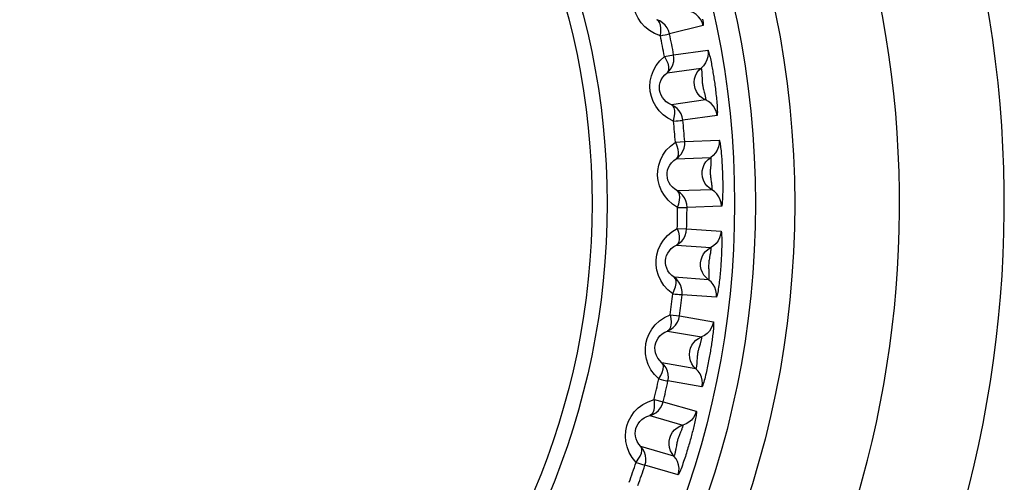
# Model space of a CAD drawing. Header units: millimetres. Extents: x -844 to -217, y -125 to 557.
# Tile 67 of 178: x -558.53 to -549.14, y 221.7 to 226.12. Entities that reach past the tile are written whole.
import ezdxf

# ---------------------------------------------------------------- set-up
doc = ezdxf.new("R2010")
doc.units = ezdxf.units.MM
doc.header["$LTSCALE"] = 23.1
doc.layers.add('R912005577_AM_0', color=7, linetype='CONTINUOUS')

msp = doc.modelspace()

# ---------------------------------------------------------------- linework, layer by layer
at = {"layer": 'R912005577_AM_0', "color": 7}
for p, q in [((-552.0126, 226.0652), (-552.3318, 225.9855)), ((-552.2929, 225.7852), (-551.967, 225.8308)), ((-552.3812, 225.7692), (-552.2929, 225.7852)), ((-552.3563, 225.6135), (-552.0306, 225.6593)), ((-552.0229, 225.5893), (-552.0223, 225.5596)), ((-551.9877, 225.354), (-552.3134, 225.3083)), ((-551.8793, 225.2067), (-552.2051, 225.1607)), ((-552.1873, 224.9574), (-551.8585, 224.9688)), ((-552.2768, 224.9507), (-552.1873, 224.9574)), ((-552.2684, 224.7933), (-551.9396, 224.8048)), ((-551.9393, 224.7344), (-551.9418, 224.7048)), ((-551.9289, 224.4967), (-552.2576, 224.4853)), ((-551.8365, 224.3389), (-552.1653, 224.3272)), ((-552.2586, 224.1259), (-552.1689, 224.1232)), ((-552.1689, 224.1232), (-551.8406, 224.1001)), ((-552.2666, 223.9684), (-551.9385, 223.9455)), ((-551.96, 223.638), (-552.2881, 223.661)), ((-551.8846, 223.4713), (-552.2129, 223.4941)), ((-552.3267, 223.3036), (-552.2378, 223.2916)), ((-552.2378, 223.2916), (-551.9137, 223.2343)), ((-552.3511, 223.1479), (-552.0272, 223.0908)), ((-552.0415, 223.0219), (-552.0501, 222.9934)), ((-552.0807, 222.7872), (-552.4047, 222.8444)), ((-552.0232, 222.6136), (-552.3473, 222.6706)), ((-552.4804, 222.493), (-552.3932, 222.4717)), ((-552.3932, 222.4717), (-552.0769, 222.3809)), ((-552.5209, 222.3407), (-552.2047, 222.2501)), ((-552.2262, 222.183), (-552.2377, 222.1556)), ((-552.2897, 221.9537), (-552.6059, 222.0444)), ((-552.2506, 221.775), (-552.567, 221.8656))]:
    msp.add_line(p, q, dxfattribs=at)
for points in [[(-552.4197, 225.9672), (-552.4752, 225.9892), (-552.5244, 226.0173), (-552.5674, 226.0522), (-552.6037, 226.0919), (-552.6326, 226.1347), (-552.6545, 226.18), (-552.6697, 226.2263), (-552.678, 226.2743), (-552.6799, 226.3247), (-552.6744, 226.3762), (-552.6609, 226.4281), (-552.6393, 226.479), (-552.6092, 226.5268), (-552.5705, 226.5722)], [(-552.0126, 226.0652), (-552.0219, 226.0958), (-552.0364, 226.1243), (-552.0557, 226.1497), (-552.0793, 226.1713), (-552.1062, 226.1884), (-552.1358, 226.2004)], [(-552.4197, 225.9672), (-552.4158, 226.0041), (-552.415, 226.0385), (-552.4192, 226.0686), (-552.4275, 226.0931), (-552.4391, 226.1107), (-552.4549, 226.1209)], [(-552.3318, 225.9855), (-552.3411, 226.0161), (-552.3556, 226.0446), (-552.3749, 226.0701), (-552.3984, 226.0917), (-552.4254, 226.1088), (-552.4549, 226.1209)], [(-552.0169, 226.1274), (-552.0146, 226.1115), (-552.0127, 226.097), (-552.0115, 226.0843), (-552.011, 226.0743), (-552.0114, 226.0681), (-552.0126, 226.0652)], [(-552.4197, 225.9672), (-552.3956, 225.9721), (-552.3748, 225.9766), (-552.3575, 225.9802), (-552.3444, 225.9829), (-552.3358, 225.9848), (-552.3318, 225.9855)], [(-551.967, 225.8308), (-551.9642, 225.799), (-551.967, 225.7672), (-551.9754, 225.7364), (-551.9891, 225.7075), (-552.0077, 225.6816), (-552.0306, 225.6593)], [(-551.967, 225.8308), (-551.9649, 225.8288), (-551.9624, 225.8238), (-551.9595, 225.8154), (-551.9562, 225.8047), (-551.9529, 225.7924), (-551.9495, 225.7789), (-551.946, 225.7645), (-551.9427, 225.7495), (-551.9394, 225.7342), (-551.9362, 225.7189), (-551.9332, 225.7039), (-551.9304, 225.6892), (-551.9277, 225.6747), (-551.925, 225.6603), (-551.9225, 225.6459), (-551.92, 225.6313), (-551.9175, 225.6166), (-551.9151, 225.6017), (-551.9127, 225.5866), (-551.9103, 225.5715), (-551.908, 225.5564), (-551.9058, 225.5413), (-551.9036, 225.5262), (-551.9015, 225.5109), (-551.8994, 225.4953), (-551.8973, 225.4793), (-551.8952, 225.4628), (-551.8931, 225.4459), (-551.8911, 225.4289), (-551.8891, 225.4119), (-551.8873, 225.395), (-551.8855, 225.3779), (-551.8838, 225.3605), (-551.8822, 225.3427), (-551.8807, 225.3246), (-551.8793, 225.3064), (-551.8781, 225.2883), (-551.8772, 225.2709), (-551.8765, 225.2544), (-551.8761, 225.2394), (-551.8762, 225.2262), (-551.8767, 225.2159), (-551.8778, 225.2095), (-551.8793, 225.2067)], [(-552.2944, 225.1518), (-552.3472, 225.1794), (-552.3931, 225.2123), (-552.4321, 225.2514), (-552.4641, 225.2945), (-552.4884, 225.34), (-552.5056, 225.3872), (-552.5159, 225.435), (-552.5192, 225.4838), (-552.5159, 225.534), (-552.5052, 225.5845), (-552.4863, 225.6349), (-552.4595, 225.6835), (-552.4245, 225.728), (-552.3812, 225.7692)], [(-552.3812, 225.7692), (-552.3637, 225.7365), (-552.3501, 225.7049), (-552.3428, 225.6754), (-552.3413, 225.6496), (-552.3454, 225.6289), (-552.3563, 225.6135)], [(-552.3563, 225.6135), (-552.3334, 225.6358), (-552.3149, 225.6618), (-552.3012, 225.6906), (-552.2928, 225.7215), (-552.29, 225.7533), (-552.2929, 225.7852)], [(-551.9877, 225.354), (-552.0148, 225.3685), (-552.0392, 225.3874), (-552.0599, 225.4101), (-552.0765, 225.4361), (-552.0884, 225.4645), (-552.0952, 225.4945), (-552.0969, 225.5253), (-552.0933, 225.5559), (-552.0845, 225.5855), (-552.0709, 225.6131), (-552.0527, 225.6379), (-552.0306, 225.6593)], [(-552.0306, 225.6593), (-552.0299, 225.6586), (-552.029, 225.6563), (-552.0282, 225.6528), (-552.0274, 225.6482), (-552.0266, 225.6429), (-552.0258, 225.6371), (-552.0252, 225.6307), (-552.0246, 225.6241), (-552.0241, 225.6172), (-552.0237, 225.6103), (-552.0234, 225.6033), (-552.0231, 225.5963), (-552.0229, 225.5893)], [(-552.3134, 225.3083), (-552.3405, 225.3214), (-552.3642, 225.338), (-552.3843, 225.3572), (-552.4006, 225.3784), (-552.4131, 225.4008), (-552.4218, 225.4241), (-552.4269, 225.4477), (-552.4285, 225.4718), (-552.4266, 225.4966), (-552.4209, 225.5217), (-552.4111, 225.5466), (-552.397, 225.5708), (-552.3787, 225.5933), (-552.3563, 225.6135)], [(-552.0223, 225.5596), (-552.0221, 225.5515), (-552.0217, 225.5431), (-552.0213, 225.5345), (-552.0206, 225.5258), (-552.0198, 225.517), (-552.0187, 225.5081), (-552.0174, 225.4991), (-552.0158, 225.49), (-552.0141, 225.4809), (-552.012, 225.4717), (-552.0098, 225.4625), (-552.0076, 225.4536), (-552.0009, 225.4283)], [(-552.0009, 225.4283), (-551.9988, 225.4201), (-551.9967, 225.412), (-551.9948, 225.4039), (-551.993, 225.3959), (-551.9913, 225.3881), (-551.9899, 225.3807), (-551.9888, 225.3738), (-551.9879, 225.3675), (-551.9873, 225.362), (-551.987, 225.3578), (-551.9872, 225.355), (-551.9877, 225.354)], [(-551.8793, 225.2067), (-551.8853, 225.238), (-551.8968, 225.2678), (-551.9134, 225.2951), (-551.9345, 225.3191), (-551.9595, 225.3389), (-551.9877, 225.354)], [(-552.2944, 225.1518), (-552.2866, 225.188), (-552.2823, 225.2221), (-552.2833, 225.2525), (-552.289, 225.2777), (-552.2987, 225.2965), (-552.3134, 225.3083)], [(-552.2051, 225.1607), (-552.2111, 225.1921), (-552.2226, 225.222), (-552.2391, 225.2493), (-552.2603, 225.2733), (-552.2853, 225.2932), (-552.3134, 225.3083)], [(-552.2944, 225.1518), (-552.27, 225.154), (-552.2488, 225.1563), (-552.2312, 225.1582), (-552.2179, 225.1595), (-552.2092, 225.1604), (-552.2051, 225.1607)], [(-551.8585, 224.9688), (-551.859, 224.9368), (-551.8651, 224.9055), (-551.8767, 224.8757), (-551.8933, 224.8485), (-551.9145, 224.8246), (-551.9396, 224.8048)], [(-551.8585, 224.9688), (-551.8566, 224.9665), (-551.8547, 224.9613), (-551.8526, 224.9526), (-551.8505, 224.9416), (-551.8484, 224.9291), (-551.8464, 224.9153), (-551.8446, 224.9006), (-551.8428, 224.8853), (-551.8411, 224.8698), (-551.8396, 224.8543), (-551.8381, 224.839), (-551.8369, 224.824), (-551.8357, 224.8094), (-551.8346, 224.7948), (-551.8335, 224.7802), (-551.8326, 224.7655), (-551.8316, 224.7505), (-551.8308, 224.7354), (-551.83, 224.7202), (-551.8292, 224.705), (-551.8285, 224.6897), (-551.8279, 224.6744), (-551.8273, 224.6592), (-551.8268, 224.6437), (-551.8263, 224.628), (-551.8259, 224.6119), (-551.8255, 224.5952), (-551.8252, 224.5783), (-551.825, 224.5611), (-551.8248, 224.544), (-551.8247, 224.527), (-551.8248, 224.5098), (-551.8249, 224.4923), (-551.8252, 224.4745), (-551.8255, 224.4562), (-551.8261, 224.438), (-551.8268, 224.42), (-551.8276, 224.4025), (-551.8287, 224.386), (-551.8299, 224.371), (-551.8314, 224.358), (-551.833, 224.3477), (-551.8347, 224.3415), (-551.8365, 224.3389)], [(-552.2551, 224.3276), (-552.3047, 224.3606), (-552.3468, 224.3982), (-552.3816, 224.4411), (-552.4089, 224.4873), (-552.4283, 224.5351), (-552.4404, 224.5839), (-552.4457, 224.6325), (-552.444, 224.6813), (-552.4354, 224.7309), (-552.4194, 224.78), (-552.3954, 224.8282), (-552.3637, 224.8737), (-552.3242, 224.9143), (-552.2768, 224.9507)], [(-552.2768, 224.9507), (-552.2629, 224.9164), (-552.2527, 224.8836), (-552.2484, 224.8534), (-552.2497, 224.8276), (-552.2559, 224.8075), (-552.2684, 224.7933)], [(-552.2684, 224.7933), (-552.2433, 224.8131), (-552.2221, 224.837), (-552.2055, 224.8643), (-552.1939, 224.8941), (-552.1878, 224.9254), (-552.1873, 224.9574)], [(-552.2576, 224.4853), (-552.2831, 224.5012), (-552.305, 224.5201), (-552.323, 224.5413), (-552.337, 224.5641), (-552.347, 224.5877), (-552.3533, 224.6118), (-552.3559, 224.6358), (-552.355, 224.6599), (-552.3505, 224.6844), (-552.3422, 224.7087), (-552.3299, 224.7326), (-552.3133, 224.7551), (-552.2928, 224.7756), (-552.2684, 224.7933)], [(-551.9289, 224.4967), (-551.9544, 224.5139), (-551.9766, 224.5353), (-551.9948, 224.5601), (-552.0086, 224.5876), (-552.0174, 224.6171), (-552.0211, 224.6477), (-552.0196, 224.6785), (-552.0128, 224.7086), (-552.001, 224.737), (-551.9845, 224.7631), (-551.9639, 224.7859), (-551.9396, 224.8048)], [(-551.9396, 224.8048), (-551.939, 224.804), (-551.9384, 224.8017), (-551.9379, 224.7981), (-551.9376, 224.7934), (-551.9373, 224.7881), (-551.9372, 224.7822), (-551.9372, 224.7759), (-551.9374, 224.7692), (-551.9376, 224.7623), (-551.9379, 224.7553), (-551.9383, 224.7484), (-551.9388, 224.7414), (-551.9393, 224.7344)], [(-551.9418, 224.7048), (-551.9424, 224.6967), (-551.943, 224.6883), (-551.9434, 224.6797), (-551.9437, 224.671), (-551.9438, 224.6621), (-551.9436, 224.6532), (-551.9433, 224.6441), (-551.9427, 224.635), (-551.9418, 224.6257), (-551.9408, 224.6163), (-551.9396, 224.607), (-551.9383, 224.5978), (-551.9342, 224.572)], [(-551.9342, 224.572), (-551.933, 224.5636), (-551.9318, 224.5553), (-551.9307, 224.5471), (-551.9298, 224.5389), (-551.929, 224.531), (-551.9283, 224.5235), (-551.9279, 224.5165), (-551.9277, 224.5101), (-551.9276, 224.5047), (-551.9278, 224.5004), (-551.9283, 224.4977), (-551.9289, 224.4967)], [(-551.8365, 224.3389), (-551.8392, 224.3707), (-551.8475, 224.4015), (-551.8611, 224.4304), (-551.8797, 224.4564), (-551.9025, 224.4788), (-551.9289, 224.4967)], [(-552.1653, 224.3272), (-552.168, 224.3591), (-552.1763, 224.39), (-552.1899, 224.4189), (-552.2084, 224.445), (-552.2312, 224.4673), (-552.2576, 224.4853)], [(-552.2551, 224.3276), (-552.2436, 224.3629), (-552.2357, 224.3964), (-552.2335, 224.4267), (-552.2365, 224.4524), (-552.2442, 224.472), (-552.2576, 224.4853)], [(-552.2551, 224.3276), (-552.2305, 224.3273), (-552.2092, 224.3274), (-552.1915, 224.3274), (-552.1781, 224.3273), (-552.1694, 224.3273), (-552.1653, 224.3272)], [(-552.3021, 223.5039), (-552.348, 223.5419), (-552.386, 223.5837), (-552.4161, 223.63), (-552.4384, 223.6788), (-552.4527, 223.7284), (-552.4597, 223.7782), (-552.4598, 223.827), (-552.453, 223.8754), (-552.4393, 223.9238), (-552.4183, 223.971), (-552.3894, 224.0164), (-552.353, 224.0584), (-552.3095, 224.0946), (-552.2586, 224.1259)], [(-552.2586, 224.1259), (-552.2483, 224.0903), (-552.2416, 224.0565), (-552.2405, 224.0261), (-552.2444, 224.0006), (-552.2528, 223.9812), (-552.2666, 223.9684)], [(-552.2666, 223.9684), (-552.2396, 223.9855), (-552.216, 224.007), (-552.1966, 224.0324), (-552.182, 224.0609), (-552.1727, 224.0914), (-552.1689, 224.1232)], [(-551.8406, 224.1001), (-551.8445, 224.0684), (-551.8539, 224.0378), (-551.8685, 224.0094), (-551.8879, 223.9841), (-551.9115, 223.9626), (-551.9385, 223.9455)], [(-551.8406, 224.1001), (-551.8388, 224.0973), (-551.8372, 224.0898), (-551.8359, 224.0768), (-551.8348, 224.06), (-551.8341, 224.0404), (-551.8338, 224.0189), (-551.8337, 223.9967), (-551.8339, 223.9741), (-551.8343, 223.9516), (-551.8349, 223.9294), (-551.8356, 223.9077), (-551.8365, 223.8868), (-551.8374, 223.8668), (-551.8384, 223.8478), (-551.8394, 223.8298), (-551.8404, 223.8125), (-551.8416, 223.7953), (-551.8428, 223.7779), (-551.8441, 223.7598), (-551.8455, 223.7414), (-551.8471, 223.7229), (-551.8487, 223.7045), (-551.8503, 223.6868), (-551.852, 223.6695), (-551.8537, 223.6528), (-551.8556, 223.6361), (-551.8575, 223.6189), (-551.8596, 223.6015), (-551.8619, 223.5837), (-551.8643, 223.566), (-551.8668, 223.5485), (-551.8695, 223.5317), (-551.8722, 223.5159), (-551.875, 223.5016), (-551.8777, 223.4891), (-551.8803, 223.4795), (-551.8826, 223.4737), (-551.8846, 223.4713)], [(-552.2881, 223.661), (-552.3118, 223.6795), (-552.3316, 223.7006), (-552.3473, 223.7236), (-552.3589, 223.7477), (-552.3663, 223.7722), (-552.37, 223.7968), (-552.3701, 223.8209), (-552.3667, 223.8449), (-552.3597, 223.8687), (-552.3489, 223.892), (-552.3341, 223.9145), (-552.3153, 223.9351), (-552.2928, 223.9534), (-552.2666, 223.9684)], [(-551.96, 223.638), (-551.9836, 223.6578), (-552.0034, 223.6813), (-552.019, 223.7079), (-552.0298, 223.7367), (-552.0355, 223.767), (-552.036, 223.7978), (-552.0312, 223.8283), (-552.0213, 223.8575), (-552.0066, 223.8845), (-551.9875, 223.9087), (-551.9646, 223.9292), (-551.9385, 223.9455)], [(-551.9385, 223.9455), (-551.9378, 223.9445), (-551.9376, 223.9413), (-551.9376, 223.9359), (-551.938, 223.9288), (-551.9387, 223.9205), (-551.9398, 223.9113), (-551.9411, 223.9016), (-551.9427, 223.8916), (-551.9445, 223.8812), (-551.9464, 223.8708), (-551.9505, 223.8496)], [(-551.9505, 223.8496), (-551.9524, 223.8391), (-551.9542, 223.8288), (-551.9557, 223.8188), (-551.957, 223.8089), (-551.958, 223.7988), (-551.9588, 223.7887), (-551.9592, 223.7781), (-551.9594, 223.7674), (-551.9594, 223.7569), (-551.959, 223.7467), (-551.9587, 223.7372), (-551.9582, 223.7281), (-551.9578, 223.7196)], [(-552.3021, 223.5039), (-552.2869, 223.5378), (-552.2756, 223.5702), (-552.2703, 223.6002), (-552.2706, 223.626), (-552.2762, 223.6464), (-552.2881, 223.661)], [(-552.2129, 223.4941), (-552.2122, 223.5261), (-552.2172, 223.5577), (-552.2277, 223.5879), (-552.2434, 223.6157), (-552.2637, 223.6404), (-552.2881, 223.661)], [(-551.9578, 223.7196), (-551.957, 223.7031), (-551.9567, 223.6949), (-551.9565, 223.6868), (-551.9565, 223.6788), (-551.9565, 223.6711), (-551.9567, 223.6637), (-551.957, 223.6569), (-551.9574, 223.6507), (-551.958, 223.6455), (-551.9586, 223.6414), (-551.9593, 223.6389), (-551.96, 223.638)], [(-551.8846, 223.4713), (-551.884, 223.5033), (-551.889, 223.5348), (-551.8996, 223.565), (-551.9153, 223.5928), (-551.9356, 223.6174), (-551.96, 223.638)], [(-552.3021, 223.5039), (-552.2777, 223.5011), (-552.2565, 223.4989), (-552.2389, 223.497), (-552.2256, 223.4955), (-552.2169, 223.4947), (-552.2129, 223.4941)], [(-552.435, 222.6897), (-552.4767, 222.7322), (-552.51, 222.7777), (-552.5351, 222.827), (-552.5522, 222.8778), (-552.5613, 222.9286), (-552.563, 222.9788), (-552.558, 223.0274), (-552.5462, 223.0749), (-552.5275, 223.1216), (-552.5016, 223.1663), (-552.4682, 223.2084), (-552.4277, 223.2464), (-552.3806, 223.2778), (-552.3267, 223.3036)], [(-552.3267, 223.3036), (-552.3202, 223.2671), (-552.317, 223.2329), (-552.3191, 223.2026), (-552.3257, 223.1776), (-552.336, 223.1592), (-552.3511, 223.1479)], [(-552.3511, 223.1479), (-552.3225, 223.162), (-552.2968, 223.181), (-552.2748, 223.2042), (-552.2573, 223.231), (-552.2449, 223.2604), (-552.2378, 223.2916)], [(-551.9137, 223.2343), (-551.9209, 223.2032), (-551.9334, 223.1738), (-551.9509, 223.1471), (-551.9728, 223.1239), (-551.9985, 223.1049), (-552.0272, 223.0908)], [(-551.9137, 223.2343), (-551.9124, 223.2317), (-551.9115, 223.2262), (-551.9113, 223.2173), (-551.9115, 223.2061), (-551.9121, 223.1934), (-551.9131, 223.1795), (-551.9143, 223.1647), (-551.9157, 223.1494), (-551.9173, 223.1339), (-551.919, 223.1184), (-551.9208, 223.1032), (-551.9227, 223.0882), (-551.9245, 223.0736), (-551.9265, 223.0592), (-551.9285, 223.0446), (-551.9306, 223.03), (-551.9328, 223.0152), (-551.9351, 223.0003), (-551.9375, 222.9853), (-551.9399, 222.9702), (-551.9424, 222.9551), (-551.945, 222.94), (-551.9476, 222.925), (-551.9503, 222.9098), (-551.9531, 222.8943), (-551.956, 222.8785), (-551.9591, 222.8621), (-551.9623, 222.8454), (-551.9657, 222.8286), (-551.9691, 222.8118), (-551.9726, 222.7952), (-551.9762, 222.7784), (-551.9799, 222.7613), (-551.9839, 222.7439), (-551.9881, 222.7261), (-551.9924, 222.7084), (-551.9968, 222.6909), (-552.0013, 222.674), (-552.0057, 222.6581), (-552.0101, 222.6437), (-552.0142, 222.6312), (-552.0179, 222.6215), (-552.0208, 222.6158), (-552.0232, 222.6136)], [(-552.4047, 222.8444), (-552.4263, 222.8652), (-552.4438, 222.8883), (-552.457, 222.9128), (-552.4659, 222.938), (-552.4708, 222.9632), (-552.4719, 222.988), (-552.4695, 223.012), (-552.4636, 223.0355), (-552.4541, 223.0585), (-552.441, 223.0805), (-552.4239, 223.1013), (-552.4031, 223.1199), (-552.3787, 223.1356), (-552.3511, 223.1479)], [(-552.0807, 222.7872), (-552.1021, 222.8093), (-552.1194, 222.8348), (-552.1321, 222.8629), (-552.1398, 222.8927), (-552.1423, 222.9234), (-552.1396, 222.9541), (-552.1317, 222.9839), (-552.1188, 223.0119), (-552.1013, 223.0373), (-552.0798, 223.0593), (-552.0548, 223.0773), (-552.0272, 223.0908)], [(-552.0272, 223.0908), (-552.0267, 223.0899), (-552.0266, 223.0875), (-552.0269, 223.0839), (-552.0275, 223.0793), (-552.0284, 223.074), (-552.0295, 223.0682), (-552.0309, 223.062), (-552.0324, 223.0555), (-552.034, 223.0488), (-552.0358, 223.042), (-552.0376, 223.0353), (-552.0396, 223.0286), (-552.0415, 223.0219)], [(-552.0501, 222.9934), (-552.0524, 222.9856), (-552.0547, 222.9775), (-552.0569, 222.9692), (-552.059, 222.9608), (-552.0609, 222.9521), (-552.0626, 222.9433), (-552.0641, 222.9344), (-552.0655, 222.9253), (-552.0666, 222.9161), (-552.0675, 222.9067), (-552.0683, 222.8973), (-552.0689, 222.8881), (-552.0703, 222.8619)], [(-552.435, 222.6897), (-552.4163, 222.7217), (-552.4017, 222.7528), (-552.3933, 222.7821), (-552.3909, 222.8078), (-552.3943, 222.8286), (-552.4046, 222.8444)], [(-552.3473, 222.6706), (-552.3433, 222.7023), (-552.3449, 222.7342), (-552.3522, 222.7653), (-552.3649, 222.7947), (-552.3826, 222.8213), (-552.4046, 222.8444)], [(-552.0703, 222.8619), (-552.0708, 222.8535), (-552.0714, 222.8451), (-552.0721, 222.8368), (-552.0728, 222.8287), (-552.0737, 222.8208), (-552.0746, 222.8133), (-552.0756, 222.8063), (-552.0767, 222.8001), (-552.0779, 222.7947), (-552.0789, 222.7906), (-552.0799, 222.788), (-552.0807, 222.7872)], [(-552.0232, 222.6136), (-552.0192, 222.6453), (-552.0209, 222.6772), (-552.0283, 222.7083), (-552.041, 222.7376), (-552.0586, 222.7642), (-552.0807, 222.7872)], [(-552.435, 222.6897), (-552.411, 222.6842), (-552.3901, 222.6799), (-552.3728, 222.6762), (-552.3598, 222.6733), (-552.3512, 222.6715), (-552.3473, 222.6706)], [(-552.6522, 221.8937), (-552.6892, 221.9404), (-552.7177, 221.9892), (-552.7375, 222.0408), (-552.7492, 222.0931), (-552.7529, 222.1445), (-552.7493, 222.1947), (-552.7393, 222.2425), (-552.7225, 222.2884), (-552.6991, 222.3329), (-552.6687, 222.3747), (-552.631, 222.4131), (-552.5867, 222.4466), (-552.5366, 222.473), (-552.4804, 222.493)], [(-552.4804, 222.493), (-552.4777, 222.456), (-552.4781, 222.4217), (-552.4834, 222.3917), (-552.4925, 222.3675), (-552.5047, 222.3503), (-552.5209, 222.3407)], [(-552.5209, 222.3407), (-552.491, 222.3517), (-552.4634, 222.3679), (-552.4392, 222.3887), (-552.419, 222.4135), (-552.4035, 222.4415), (-552.3932, 222.4717)], [(-552.6059, 222.0444), (-552.6252, 222.0674), (-552.6402, 222.0922), (-552.6508, 222.1179), (-552.657, 222.1439), (-552.6593, 222.1695), (-552.6577, 222.1943), (-552.6528, 222.2179), (-552.6445, 222.2406), (-552.6327, 222.2625), (-552.6173, 222.2831), (-552.5982, 222.3019), (-552.5755, 222.3183), (-552.5496, 222.3314), (-552.5209, 222.3407)], [(-552.0769, 222.3809), (-552.0758, 222.3782), (-552.0756, 222.3726), (-552.0763, 222.3637), (-552.0776, 222.3526), (-552.0796, 222.3401), (-552.082, 222.3263), (-552.0847, 222.3117), (-552.0877, 222.2967), (-552.0909, 222.2814), (-552.0943, 222.2661), (-552.0976, 222.2512), (-552.101, 222.2366), (-552.1044, 222.2222), (-552.1079, 222.2081), (-552.1114, 222.1938), (-552.1151, 222.1795), (-552.1188, 222.165), (-552.1226, 222.1504), (-552.1266, 222.1357), (-552.1306, 222.121), (-552.1346, 222.1062), (-552.1387, 222.0915), (-552.1429, 222.0768), (-552.1472, 222.062), (-552.1516, 222.0469), (-552.1561, 222.0314), (-552.1609, 222.0154), (-552.1659, 221.9992), (-552.171, 221.9829), (-552.1761, 221.9665), (-552.1813, 221.9503), (-552.1867, 221.934), (-552.1922, 221.9174), (-552.1979, 221.9005), (-552.2039, 221.8833), (-552.2101, 221.8661), (-552.2163, 221.8492), (-552.2225, 221.8329), (-552.2286, 221.8175), (-552.2344, 221.8036), (-552.2399, 221.7916), (-552.2445, 221.7824), (-552.2481, 221.777), (-552.2506, 221.775)], [(-552.0769, 222.3809), (-552.0872, 222.3507), (-552.1028, 222.3227), (-552.123, 222.298), (-552.1472, 222.2772), (-552.1748, 222.2611), (-552.2047, 222.2501)], [(-552.2897, 221.9537), (-552.3086, 221.978), (-552.3232, 222.0051), (-552.3329, 222.0343), (-552.3374, 222.0648), (-552.3367, 222.0956), (-552.3308, 222.1258), (-552.3198, 222.1546), (-552.3041, 222.1811), (-552.284, 222.2045), (-552.2603, 222.2242), (-552.2336, 222.2395), (-552.2047, 222.2501)], [(-552.2047, 222.2501), (-552.2044, 222.2491), (-552.2045, 222.2467), (-552.2052, 222.2431), (-552.2063, 222.2386), (-552.2077, 222.2335), (-552.2094, 222.2278), (-552.2114, 222.2218), (-552.2136, 222.2155), (-552.2159, 222.209), (-552.2184, 222.2025), (-552.2209, 222.196), (-552.2235, 222.1895), (-552.2262, 222.183)], [(-552.2377, 222.1556), (-552.2408, 222.1481), (-552.2439, 222.1403), (-552.247, 222.1323), (-552.2499, 222.124), (-552.2527, 222.1156), (-552.2554, 222.1071), (-552.2578, 222.0983), (-552.2601, 222.0894), (-552.2622, 222.0804), (-552.2641, 222.0711), (-552.2658, 222.0619), (-552.2674, 222.0528), (-552.2716, 222.0269)], [(-552.6522, 221.8937), (-552.6303, 221.9237), (-552.6125, 221.9531), (-552.6011, 221.9813), (-552.596, 222.0066), (-552.5972, 222.0276), (-552.6059, 222.0444)], [(-552.567, 221.8656), (-552.5597, 221.8967), (-552.558, 221.9286), (-552.562, 221.9603), (-552.5715, 221.9908), (-552.5863, 222.0192), (-552.6059, 222.0444)], [(-552.2716, 222.0269), (-552.2729, 222.0186), (-552.2744, 222.0104), (-552.2759, 222.0022), (-552.2775, 221.9941), (-552.2792, 221.9864), (-552.2809, 221.979), (-552.2827, 221.9722), (-552.2844, 221.9661), (-552.2861, 221.9609), (-552.2876, 221.9569), (-552.2888, 221.9544), (-552.2897, 221.9537)], [(-552.6522, 221.8937), (-552.6289, 221.8858), (-552.6086, 221.8793), (-552.5918, 221.8738), (-552.5791, 221.8696), (-552.5708, 221.8669), (-552.567, 221.8656)], [(-552.2506, 221.775), (-552.2434, 221.8061), (-552.2418, 221.838), (-552.2458, 221.8697), (-552.2553, 221.9002), (-552.2701, 221.9285), (-552.2897, 221.9537)]]:
    msp.add_lwpolyline(points, dxfattribs=at)
for radius in [9, 8.625, 8.4258, 7.2092, 7.0658]:
    msp.add_circle((-560.1373, 224.3643), radius, dxfattribs=at)
for radius, start, end in [(11, 312.5, 227.5), (10, 312.5, 227.5), (7.8823, 10.26656, 11.73344), (7.972, 10.26656, 11.73342), (7.972, 4.26656, 5.73344), (7.8823, 4.26656, 5.73344), (7.8823, 358.26656, 359.73344), (7.972, 358.26656, 359.73344), (7.8823, 352.26656, 353.73344), (7.972, 352.26656, 353.73344), (7.8823, 346.26656, 347.73344), (7.972, 346.26656, 347.73344), (7.8823, 340.26656, 341.73344), (7.972, 340.26656, 341.73344)]:
    msp.add_arc((-560.1373, 224.3643), radius, start, end, dxfattribs=at)

doc.saveas('drawing.dxf')
